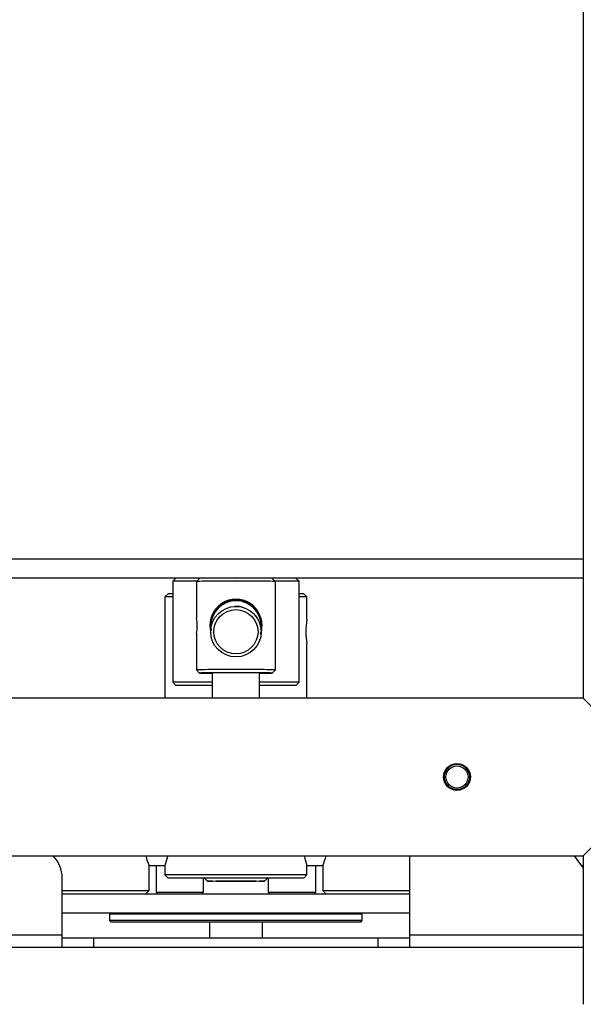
# Model space of a CAD drawing. Header units: millimetres. Extents: x 311 to 814, y 82 to 470.
# Tile 31 of 46: x 616 to 634, y 287 to 318. Entities that reach past the tile are written whole.
import ezdxf

# ---------------------------------------------------------------- set-up
doc = ezdxf.new("R2010")
doc.units = ezdxf.units.MM
for name, color, linetype in [('12453_-_COPIA', 7, 'Continuous'), ('12454', 7, 'Continuous'), ('14236', 7, 'Continuous'), ('14237', 7, 'Continuous'), ('14238', 7, 'Continuous'), ('14504', 7, 'Continuous'), ('14555', 7, 'Continuous'), ('14801', 7, 'Continuous'), ('15326', 7, 'Continuous'), ('24440___MIDDLE_P', 7, 'Continuous'), ('EX_15448', 7, 'Continuous'), ('EX_15449', 7, 'Continuous'), ('Livello3', 7, 'Continuous'), ('TUBO_ANTERIORE_5', 7, 'Continuous'), ('VITE_M8_X60_BUTT', 7, 'Continuous')]:
    doc.layers.add(name, color=color, linetype=linetype)

# ---------------------------------------------------------------- blocks, each defined once
blk = doc.blocks.new('SE2')
at = {"layer": '12453_-_COPIA', "color": 7, "linetype": 'Continuous'}
for p, q in [((186.59, 251.686), (186.59, 250.836)), ((191.64, 250.836), (191.64, 251.686)), ((188.09, 250.836), (188.09, 251.286)), ((190.14, 251.286), (190.14, 250.836)), ((186.59, 250.836), (188.09, 250.836)), ((186.59, 250.836), (186.64, 250.786)), ((188.04, 250.786), (188.09, 250.836)), ((190.14, 250.836), (191.64, 250.836)), ((190.14, 250.836), (190.19, 250.786)), ((191.59, 250.786), (191.64, 250.836))]:
    blk.add_line(p, q, dxfattribs=at)
at = {"layer": '12454', "color": 7, "linetype": 'Continuous'}
for p, q in [((188.115, 251.286), (188.215, 251.186)), ((190.015, 251.186), (190.115, 251.286))]:
    blk.add_line(p, q, dxfattribs=at)
blk.add_ellipse((189.115, 251.186), major_axis=(0.9, 0), ratio=0.0093, dxfattribs=at)
at = {"layer": '14236', "color": 7, "linetype": 'Continuous'}
for p, q in [((186.965, 260.286), (186.865, 260.186)), ((187.115, 260.186), (186.865, 260.186)), ((186.865, 260.186), (186.865, 256.986)), ((187.115, 260.286), (186.965, 260.286)), ((191.265, 260.286), (191.115, 260.286)), ((191.365, 260.186), (191.115, 260.186)), ((191.365, 260.186), (191.265, 260.286)), ((191.365, 259.469), (191.365, 260.186)), ((191.365, 256.986), (191.365, 258.704)), ((186.865, 251.686), (186.865, 251.386)), ((191.365, 251.386), (191.365, 251.686)), ((191.365, 251.386), (186.865, 251.386)), ((186.865, 251.386), (186.965, 251.286)), ((191.265, 251.286), (191.365, 251.386)), ((191.265, 251.286), (186.965, 251.286))]:
    blk.add_line(p, q, dxfattribs=at)
for centre, radius, start, end in [((193.485, 259.086), 2.154, 169.7758, 190.2242), ((184.768, 252.486), 2.245, 339.1226, 346.9215), ((193.467, 252.486), 2.249, 192.9232, 200.8398)]:
    blk.add_arc(centre, radius, start, end, dxfattribs=at)
at = {"layer": '14237', "color": 7, "linetype": 'Continuous'}
for p, q in [((187.215, 260.786), (187.115, 260.686)), ((187.876, 260.686), (187.115, 260.686)), ((187.115, 260.686), (187.115, 257.486)), ((191.115, 260.686), (190.354, 260.686)), ((191.115, 260.686), (191.015, 260.786)), ((191.115, 257.486), (191.115, 260.686)), ((188.365, 257.486), (187.115, 257.486)), ((187.115, 257.486), (187.215, 257.386)), ((188.365, 257.386), (187.215, 257.386)), ((191.115, 257.486), (189.865, 257.486)), ((191.015, 257.386), (189.865, 257.386)), ((191.015, 257.386), (191.115, 257.486)), ((186.365, 250.886), (186.365, 251.684)), ((191.865, 251.684), (191.865, 250.886)), ((183.615, 250.886), (186.365, 250.886)), ((186.265, 250.786), (186.365, 250.886)), ((191.865, 250.886), (194.615, 250.886)), ((191.865, 250.886), (191.965, 250.786))]:
    blk.add_line(p, q, dxfattribs=at)
for centre, radius, start, end in [((189.115, 259.086), 0.802, 71.0924, 93.4145), ((189.115, 259.086), 0.802, 7.985, 46.8512), ((188.195, 252.486), 1.998, 194.5259, 203.6798), ((190.04, 252.486), 1.994, 336.2647, 345.4387)]:
    blk.add_arc(centre, radius, start, end, dxfattribs=at)
at = {"layer": '14238', "color": 7, "linetype": 'Continuous'}
for p, q in [((186.364, 251.686), (186.865, 251.686)), ((191.365, 251.686), (191.866, 251.686)), ((200.051, 251.686), (200.115, 251.686))]:
    blk.add_line(p, q, dxfattribs=at)
at = {"layer": '14504', "color": 7, "linetype": 'Continuous'}
for p, q in [((185.165, 250.186), (185.115, 250.136)), ((193.115, 250.136), (185.115, 250.136)), ((185.115, 250.136), (185.115, 249.936)), ((193.115, 250.136), (193.065, 250.186)), ((193.115, 249.936), (193.115, 250.136)), ((193.115, 249.936), (185.115, 249.936)), ((185.115, 249.936), (185.165, 249.886)), ((193.065, 249.886), (185.165, 249.886)), ((188.275, 249.886), (188.275, 249.386)), ((189.955, 249.386), (189.955, 249.886)), ((193.065, 249.886), (193.115, 249.936))]:
    blk.add_line(p, q, dxfattribs=at)
at = {"layer": '14555', "color": 7, "linetype": 'Continuous'}
for p, q in [((187.965, 260.776), (187.865, 260.676)), ((187.865, 260.676), (187.865, 259.522)), ((190.365, 260.676), (190.265, 260.776)), ((190.365, 257.876), (190.365, 260.676)), ((187.865, 259.03), (187.865, 257.876)), ((187.865, 257.876), (187.965, 257.776)), ((190.265, 257.776), (190.365, 257.876)), ((188.365, 257.776), (188.365, 256.986)), ((189.865, 256.986), (189.865, 257.776))]:
    blk.add_line(p, q, dxfattribs=at)
for centre, radius, start, end in [((189.115, 259.287), 0.827, 0, 196.9328), ((189.115, 259.286), 0.8, 0, 191.4853), ((189.115, 259.265), 0.8, 0.1424, 179.8587), ((186.625, 259.276), 1.264, 348.786, 11.2141), ((189.126, 259.276), 0.811, 165.1169, 169.3624), ((189.115, 259.287), 0.827, 340.8148, 0), ((189.115, 259.286), 0.8, 350.8507, 0)]:
    blk.add_arc(centre, radius, start, end, dxfattribs=at)
for centre, major_axis, start_param, end_param in [((189.115, 260.676), (1.25, 0), 0, 3.141593), ((189.115, 260.776), (1.15, 0), 0.009301, 3.132292), ((189.115, 257.876), (1.25, 0), 0, 3.141593), ((189.115, 257.776), (1.15, 0), 0, 4.00194), ((189.115, 257.776), (0.75, 0), 0, 3.141593), ((189.115, 257.776), (1.15, 0), 5.422838, 6.283185)]:
    blk.add_ellipse(centre, major_axis=major_axis, ratio=0.0093, start_param=start_param, end_param=end_param, dxfattribs=at)
at = {"layer": '14801', "color": 7, "linetype": 'Continuous'}
for radius in [0.8, 0.7]:
    blk.add_circle((189.115, 259.086), radius, dxfattribs=at)
at = {"layer": '15326', "color": 7, "linetype": 'Continuous'}
for p, q in [((183.615, 250.786), (194.615, 250.786)), ((183.615, 250.186), (194.615, 250.186))]:
    blk.add_line(p, q, dxfattribs=at)
at = {"layer": '24440___MIDDLE_P', "color": 7, "linetype": 'Continuous'}
for p, q in [((200.115, 261.386), (165.615, 261.386)), ((200.115, 260.786), (165.615, 260.786))]:
    blk.add_line(p, q, dxfattribs=at)
at = {"layer": 'EX_15448', "color": 7, "linetype": 'Continuous'}
for p, q in [((194.615, 251.986), (194.615, 249.486)), ((199.829, 251.986), (200.115, 251.6)), ((183.615, 249.486), (183.615, 251.286)), ((161.921, 249.486), (183.615, 249.486)), ((183.615, 249.086), (183.615, 249.486)), ((194.615, 249.486), (194.615, 249.086)), ((194.615, 249.486), (200.115, 249.486)), ((184.615, 249.386), (183.615, 249.386)), ((184.615, 249.086), (184.615, 249.386)), ((193.615, 249.386), (184.615, 249.386)), ((194.615, 249.386), (193.615, 249.386)), ((193.615, 249.086), (193.615, 249.386)), ((183.615, 249.086), (161.765, 249.086)), ((184.615, 249.086), (183.615, 249.086)), ((193.615, 249.086), (184.615, 249.086)), ((194.615, 249.086), (193.615, 249.086)), ((200.115, 249.086), (194.615, 249.086))]:
    blk.add_line(p, q, dxfattribs=at)
blk.add_arc((182.615, 251.286), 1, 0, 44.427, dxfattribs=at)
at = {"layer": 'EX_15449', "color": 7, "linetype": 'Continuous'}
for p, q in [((200.115, 256.986), (159.115, 256.986)), ((200.115, 256.986), (201.415, 255.686)), ((201.415, 253.286), (200.115, 251.986)), ((159.115, 251.986), (200.115, 251.986))]:
    blk.add_line(p, q, dxfattribs=at)
blk.add_circle((196.115, 254.486), 0.425, dxfattribs=at)
at = {"layer": 'TUBO_ANTERIORE_5', "color": 7, "linetype": 'Continuous'}
for p, q in [((200.115, 280.086), (200.115, 256.986)), ((200.115, 251.986), (200.115, 247.286))]:
    blk.add_line(p, q, dxfattribs=at)
at = {"layer": 'VITE_M8_X60_BUTT', "color": 7, "linetype": 'Continuous'}
for radius in [0.4, 0.35]:
    blk.add_circle((196.115, 254.486), radius, dxfattribs=at)

msp = doc.modelspace()

# ---------------------------------------------------------------- block references
at = {"layer": 'Livello3'}
msp.add_blockref('SE2', (433.7272, 39.8186), dxfattribs=at)

doc.saveas('drawing.dxf')
